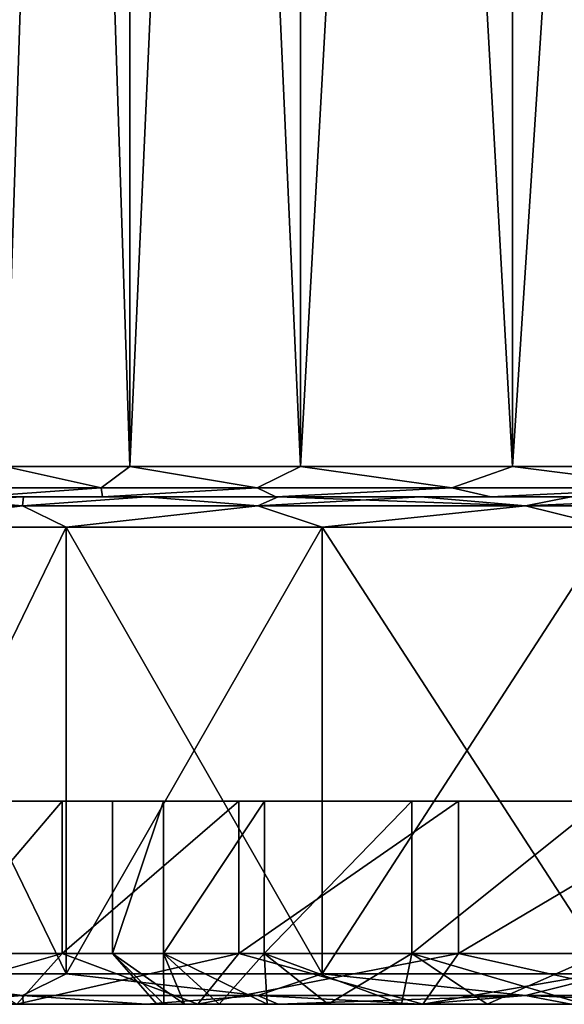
# Model space of a CAD drawing. Header units: millimetres. Extents: x -198 to 325, y 0 to 239.
# Tile 234 of 256: x 280.65 to 286.02, y 0 to 9.7. Entities that reach past the tile are written whole.
import ezdxf

# ---------------------------------------------------------------- set-up
doc = ezdxf.new("R2010")
doc.units = ezdxf.units.MM
doc.header["$LTSCALE"] = 65.185185
for name, color, linetype in [('2036', 7, 'CONTINUOUS'), ('2037', 7, 'CONTINUOUS'), ('2040', 7, 'CONTINUOUS'), ('2041', 7, 'CONTINUOUS'), ('2044', 7, 'CONTINUOUS'), ('2046', 7, 'CONTINUOUS'), ('2048', 7, 'CONTINUOUS'), ('2078', 7, 'CONTINUOUS'), ('2079', 7, 'CONTINUOUS'), ('2080', 7, 'CONTINUOUS'), ('2081', 7, 'CONTINUOUS'), ('2082', 7, 'CONTINUOUS'), ('2083', 7, 'CONTINUOUS'), ('2084', 7, 'CONTINUOUS'), ('2085', 7, 'CONTINUOUS'), ('2086', 7, 'CONTINUOUS'), ('2087', 7, 'CONTINUOUS')]:
    doc.layers.add(name, color=color, linetype=linetype)

msp = doc.modelspace()

# ---------------------------------------------------------------- linework, layer by layer
at = {"layer": '2036', "color": 7, "linetype": 'CONTINUOUS'}
for points in [[(278.607, 0, 12.3457), (277.745, 0, 10.7146), (282.4034, 0, 12.7832), (278.607, 0, 12.3457)], [(282.4034, 0, 12.7832), (277.745, 0, 10.7146), (280.6204, 0, 9.8733), (282.4034, 0, 12.7832)], [(279.591, 0, 13.9124), (278.607, 0, 12.3457), (282.4034, 0, 12.7832), (279.591, 0, 13.9124)], [(278.607, 0, -12.3458), (279.591, 0, -13.9125), (282.4034, 0, -12.7832), (278.607, 0, -12.3458)], [(280.6204, 0, -9.8733), (278.607, 0, -12.3458), (282.4034, 0, -12.7832), (280.6204, 0, -9.8733)], [(280.6862, 0, 15.3966), (279.591, 0, 13.9124), (284.6196, 0, 15.3784), (280.6862, 0, 15.3966)], [(284.6196, 0, 15.3784), (279.591, 0, 13.9124), (282.4034, 0, 12.7832), (284.6196, 0, 15.3784)], [(279.591, 0, -13.9125), (280.6862, 0, -15.3966), (284.6196, 0, -15.3784), (279.591, 0, -13.9125)], [(282.4034, 0, -12.7832), (279.591, 0, -13.9125), (284.6196, 0, -15.3784), (282.4034, 0, -12.7832)], [(281.8929, 0, 16.7992), (280.6862, 0, 15.3966), (287.2147, 0, 17.5952), (281.8929, 0, 16.7992)], [(287.2147, 0, 17.5952), (280.6862, 0, 15.3966), (284.6196, 0, 15.3784), (287.2147, 0, 17.5952)], [(280.6862, 0, -15.3966), (281.893, 0, -16.7993), (284.6196, 0, -15.3784), (280.6862, 0, -15.3966)], [(283.197, 0, 18.1036), (281.8929, 0, 16.7992), (287.2147, 0, 17.5952), (283.197, 0, 18.1036)], [(281.893, 0, -16.7993), (283.197, 0, -18.1036), (287.2146, 0, -17.5952), (281.893, 0, -16.7993)], [(284.6196, 0, -15.3784), (281.893, 0, -16.7993), (287.2146, 0, -17.5952), (284.6196, 0, -15.3784)], [(293.3024, 0, 1.0118), (291.9184, 0, 1.1494), (282, 0, 0), (293.3024, 0, 1.0118)], [(282, 0, 0), (291.9184, 0, 1.1494), (282.0689, 0, 1.5688), (282, 0, 0)], [(307.3024, 0, 1.0118), (293.3024, 0, 1.0118), (282, 0, 0), (307.3024, 0, 1.0118)], [(318, 0, 0), (307.3024, 0, 1.0118), (282, 0, 0), (318, 0, 0)], [(299.5254, 0, -0.0238), (318, 0, 0), (282, 0, 0), (299.5254, 0, -0.0238)], [(282.0689, 0, -1.5688), (299.5254, 0, -0.0238), (282, 0, 0), (282.0689, 0, -1.5688)], [(290.6672, 0, 1.7507), (289.6973, 0, 2.744), (282.0689, 0, 1.5688), (290.6672, 0, 1.7507)], [(282.0689, 0, 1.5688), (289.6973, 0, 2.744), (282.2735, 0, 3.1258), (282.0689, 0, 1.5688)], [(291.9184, 0, 1.1494), (290.6672, 0, 1.7507), (282.0689, 0, 1.5688), (291.9184, 0, 1.1494)], [(298.0881, 0, -0.4022), (299.5254, 0, -0.0238), (282.0689, 0, -1.5688), (298.0881, 0, -0.4022)], [(296.8369, 0, -1.2067), (298.0881, 0, -0.4022), (282.0689, 0, -1.5688), (296.8369, 0, -1.2067)], [(295.8971, 0, -2.3566), (296.8369, 0, -1.2067), (282.0689, 0, -1.5688), (295.8971, 0, -2.3566)], [(282.2735, 0, -3.1258), (295.8971, 0, -2.3566), (282.0689, 0, -1.5688), (282.2735, 0, -3.1258)], [(289.6973, 0, 2.744), (289.1245, 0, 4.0114), (282.2735, 0, 3.1258), (289.6973, 0, 2.744)], [(282.2735, 0, 3.1258), (289.1245, 0, 4.0114), (282.6138, 0, 4.6588), (282.2735, 0, 3.1258)], [(295.3767, 0, -3.6612), (295.8971, 0, -2.3566), (282.2735, 0, -3.1258), (295.3767, 0, -3.6612)], [(282.6138, 0, -4.6588), (295.3767, 0, -3.6612), (282.2735, 0, -3.1258), (282.6138, 0, -4.6588)], [(289.1245, 0, 4.0114), (289.0196, 0, 5.3956), (282.6138, 0, 4.6588), (289.1245, 0, 4.0114)], [(282.6138, 0, 4.6588), (289.0196, 0, 5.3956), (283.0856, 0, 6.1566), (282.6138, 0, 4.6588)], [(295.2607, 0, -5.0629), (295.3767, 0, -3.6612), (282.6138, 0, -4.6588), (295.2607, 0, -5.0629)], [(283.0856, 0, -6.1566), (295.2607, 0, -5.0629), (282.6138, 0, -4.6588), (283.0856, 0, -6.1566)], [(289.0196, 0, 5.3956), (289.3949, 0, 6.7322), (283.0856, 0, 6.1566), (289.0196, 0, 5.3956)], [(283.0856, 0, 6.1566), (289.3949, 0, 6.7322), (283.6869, 0, 7.6072), (283.0856, 0, 6.1566)], [(295.5599, 0, -6.4371), (295.2607, 0, -5.0629), (283.0856, 0, -6.1566), (295.5599, 0, -6.4371)], [(283.6869, 0, -7.6072), (295.5599, 0, -6.4371), (283.0856, 0, -6.1566), (283.6869, 0, -7.6072)], [(284.5994, 0, 19.3106), (283.197, 0, 18.1036), (290.1247, 0, 19.3788), (284.5994, 0, 19.3106)], [(290.1247, 0, 19.3788), (283.197, 0, 18.1036), (287.2147, 0, 17.5952), (290.1247, 0, 19.3788)], [(283.197, 0, -18.1036), (284.5994, 0, -19.3106), (287.2146, 0, -17.5952), (283.197, 0, -18.1036)], [(291.3524, 0, 8.6449), (292.6976, 0, 8.9882), (283.6869, 0, 7.6072), (291.3524, 0, 8.6449)], [(283.6869, 0, 7.6072), (292.6976, 0, 8.9882), (284.4117, 0, 9.0003), (283.6869, 0, 7.6072)], [(290.206, 0, 7.862), (291.3524, 0, 8.6449), (283.6869, 0, 7.6072), (290.206, 0, 7.862)], [(289.3949, 0, 6.7322), (290.206, 0, 7.862), (283.6869, 0, 7.6072), (289.3949, 0, 6.7322)], [(296.2472, 0, -7.6619), (295.5599, 0, -6.4371), (283.6869, 0, -7.6072), (296.2472, 0, -7.6619)], [(284.4117, 0, -9.0003), (296.2472, 0, -7.6619), (283.6869, 0, -7.6072), (284.4117, 0, -9.0003)], [(315.5883, 0, 9.0003), (284.4117, 0, 9.0003), (306.6976, 0, 8.9882), (315.5883, 0, 9.0003)], [(292.6976, 0, 8.9882), (306.6976, 0, 8.9882), (284.4117, 0, 9.0003), (292.6976, 0, 8.9882)], [(296.3782, 0, -9.038), (296.2472, 0, -7.6619), (284.4117, 0, -9.0003), (296.3782, 0, -9.038)], [(285.2558, 0, -10.3245), (296.3782, 0, -9.038), (284.4117, 0, -9.0003), (285.2558, 0, -10.3245)], [(315.5883, 0, 9.0003), (314.7442, 0, 10.3245), (284.4117, 0, 9.0003), (315.5883, 0, 9.0003)], [(284.4117, 0, 9.0003), (314.7442, 0, 10.3245), (285.2558, 0, 10.3245), (284.4117, 0, 9.0003)], [(286.0833, 0, 20.4061), (284.5994, 0, 19.3106), (290.1247, 0, 19.3788), (286.0833, 0, 20.4061)], [(284.5994, 0, -19.3106), (286.0833, 0, -20.4061), (290.1247, 0, -19.3788), (284.5994, 0, -19.3106)], [(287.2146, 0, -17.5952), (284.5994, 0, -19.3106), (290.1247, 0, -19.3788), (287.2146, 0, -17.5952)], [(296.9969, 0, -10.2756), (296.3782, 0, -9.038), (285.2558, 0, -10.3245), (296.9969, 0, -10.2756)], [(298.0187, 0, -11.2046), (296.9969, 0, -10.2756), (285.2558, 0, -10.3245), (298.0187, 0, -11.2046)], [(286.2115, 0, -11.5705), (298.0187, 0, -11.2046), (285.2558, 0, -10.3245), (286.2115, 0, -11.5705)], [(314.7442, 0, 10.3245), (313.7885, 0, 11.5705), (285.2558, 0, 10.3245), (314.7442, 0, 10.3245)], [(285.2558, 0, 10.3245), (313.7885, 0, 11.5705), (286.2115, 0, 11.5705), (285.2558, 0, 10.3245)]]:
    msp.add_3dface(points, dxfattribs=at)
at = {"layer": '2037', "color": 7, "linetype": 'CONTINUOUS'}
for points in [[(280.2168, 5, -6.4236), (281.4657, 5, -9.4402), (276.3964, 5, -7.2772), (280.2168, 5, -6.4236)], [(276.3964, 5, -7.2772), (281.4657, 5, -9.4402), (277.0059, 5, -9.0191), (276.3964, 5, -7.2772)], [(281.4657, 5, 9.4401), (280.2168, 5, 6.4235), (277.0058, 5, 9.019), (281.4657, 5, 9.4401)], [(277.745, 5, 10.7146), (281.4657, 5, 9.4401), (277.0058, 5, 9.019), (277.745, 5, 10.7146)], [(277.0059, 5, -9.0191), (281.4657, 5, -9.4402), (277.7451, 5, -10.7147), (277.0059, 5, -9.0191)], [(283.1711, 5, 12.2239), (281.4657, 5, 9.4401), (277.745, 5, 10.7146), (283.1711, 5, 12.2239)], [(278.607, 5, 12.3457), (283.1711, 5, 12.2239), (277.745, 5, 10.7146), (278.607, 5, 12.3457)], [(281.4657, 5, -9.4402), (283.1712, 5, -12.2239), (277.7451, 5, -10.7147), (281.4657, 5, -9.4402)], [(277.7451, 5, -10.7147), (283.1712, 5, -12.2239), (278.607, 5, -12.3458), (277.7451, 5, -10.7147)], [(283.1712, 5, -12.2239), (285.2911, 5, -14.7065), (278.607, 5, -12.3458), (283.1712, 5, -12.2239)], [(278.607, 5, -12.3458), (285.2911, 5, -14.7065), (279.591, 5, -13.9125), (278.607, 5, -12.3458)], [(279.591, 5, 13.9124), (283.1711, 5, 12.2239), (278.607, 5, 12.3457), (279.591, 5, 13.9124)], [(279.591, 5, -13.9125), (285.2911, 5, -14.7065), (280.6862, 5, -15.3966), (279.591, 5, -13.9125)], [(285.291, 5, 14.7064), (283.1711, 5, 12.2239), (279.591, 5, 13.9124), (285.291, 5, 14.7064)], [(280.6862, 5, 15.3966), (285.291, 5, 14.7064), (279.591, 5, 13.9124), (280.6862, 5, 15.3966)], [(285.2911, 5, -14.7065), (287.7732, 5, -16.8266), (280.6862, 5, -15.3966), (285.2911, 5, -14.7065)], [(280.6862, 5, -15.3966), (287.7732, 5, -16.8266), (281.893, 5, -16.7993), (280.6862, 5, -15.3966)], [(281.8929, 5, 16.7992), (285.291, 5, 14.7064), (280.6862, 5, 15.3966), (281.8929, 5, 16.7992)], [(287.7731, 5, 16.8266), (285.291, 5, 14.7064), (281.8929, 5, 16.7992), (287.7731, 5, 16.8266)], [(283.197, 5, 18.1036), (287.7731, 5, 16.8266), (281.8929, 5, 16.7992), (283.197, 5, 18.1036)], [(281.893, 5, -16.7993), (287.7732, 5, -16.8266), (283.197, 5, -18.1036), (281.893, 5, -16.7993)], [(287.7732, 5, -16.8266), (290.5564, 5, -18.5323), (283.197, 5, -18.1036), (287.7732, 5, -16.8266)], [(283.197, 5, -18.1036), (290.5564, 5, -18.5323), (284.5994, 5, -19.3106), (283.197, 5, -18.1036)], [(290.5563, 5, 18.5322), (287.7731, 5, 16.8266), (283.197, 5, 18.1036), (290.5563, 5, 18.5322)], [(284.5994, 5, 19.3106), (290.5563, 5, 18.5322), (283.197, 5, 18.1036), (284.5994, 5, 19.3106)], [(290.5564, 5, -18.5323), (293.5721, 5, -19.7815), (284.5994, 5, -19.3106), (290.5564, 5, -18.5323)], [(284.5994, 5, -19.3106), (293.5721, 5, -19.7815), (286.0833, 5, -20.4061), (284.5994, 5, -19.3106)], [(293.572, 5, 19.7815), (290.5563, 5, 18.5322), (284.5994, 5, 19.3106), (293.572, 5, 19.7815)], [(286.0833, 5, 20.4061), (293.572, 5, 19.7815), (284.5994, 5, 19.3106), (286.0833, 5, 20.4061)]]:
    msp.add_3dface(points, dxfattribs=at)
at = {"layer": '2040', "color": 7, "linetype": 'CONTINUOUS'}
for points in [[(279.7908, 2, -6.5683), (281.0671, 2, -9.6486), (279.7908, 2, 6.5683), (279.7908, 2, -6.5683)], [(279.7908, 2, 6.5683), (281.0671, 2, -9.6486), (281.0671, 2, 9.6486), (279.7908, 2, 6.5683)], [(281.5633, 2, 1.5286), (282.0667, 2, 4.5432), (281.0671, 2, 9.6486), (281.5633, 2, 1.5286)], [(281.0671, 2, 9.6486), (282.0667, 2, 4.5432), (282.8093, 2, 12.4909), (281.0671, 2, 9.6486)], [(281.5633, 2, -1.5286), (281.5633, 2, 1.5286), (281.0671, 2, 9.6486), (281.5633, 2, -1.5286)], [(282.8093, 2, -12.4909), (281.5633, 2, -1.5286), (281.0671, 2, -9.6486), (282.8093, 2, -12.4909)], [(281.0671, 2, -9.6486), (281.5633, 2, -1.5286), (281.0671, 2, 9.6486), (281.0671, 2, -9.6486)], [(282.0667, 2, -4.5432), (281.5633, 2, -1.5286), (282.8093, 2, -12.4909), (282.0667, 2, -4.5432)], [(282.0667, 2, 4.5432), (283.0592, 2, 7.4329), (282.8093, 2, 12.4909), (282.0667, 2, 4.5432)], [(283.0592, 2, -7.4329), (282.0667, 2, -4.5432), (282.8093, 2, -12.4909), (283.0592, 2, -7.4329)], [(283.0592, 2, 7.4329), (284.5134, 2, 10.1193), (282.8093, 2, 12.4909), (283.0592, 2, 7.4329)], [(282.8093, 2, 12.4909), (284.5134, 2, 10.1193), (284.9743, 2, 15.0257), (282.8093, 2, 12.4909)], [(284.9743, 2, -15.0257), (283.0592, 2, -7.4329), (282.8093, 2, -12.4909), (284.9743, 2, -15.0257)], [(284.5134, 2, -10.1193), (283.0592, 2, -7.4329), (284.9743, 2, -15.0257), (284.5134, 2, -10.1193)], [(284.5134, 2, 10.1193), (286.3897, 2, 12.5296), (284.9743, 2, 15.0257), (284.5134, 2, 10.1193)], [(286.3897, 2, -12.5296), (284.5134, 2, -10.1193), (284.9743, 2, -15.0257), (286.3897, 2, -12.5296)], [(284.9743, 2, 15.0257), (286.3897, 2, 12.5296), (287.5091, 2, 17.1907), (284.9743, 2, 15.0257)], [(287.5091, 2, -17.1907), (286.3897, 2, -12.5296), (284.9743, 2, -15.0257), (287.5091, 2, -17.1907)]]:
    msp.add_3dface(points, dxfattribs=at)
at = {"layer": '2041', "color": 7, "linetype": 'CONTINUOUS'}
for points in [[(282.0667, 2, 4.5432), (281.5633, 2, 1.5286), (281.5632, 0.5, 1.5278), (282.0667, 2, 4.5432)], [(282.0661, 0.5, 4.5417), (282.0667, 2, 4.5432), (281.5632, 0.5, 1.5278), (282.0661, 0.5, 4.5417)], [(281.5633, 2, 1.5286), (281.5633, 2, -1.5286), (281.5632, 0.5, 1.5278), (281.5633, 2, 1.5286)], [(281.5633, 2, -1.5286), (282.0667, 2, -4.5432), (281.5632, 0.5, -1.5278), (281.5633, 2, -1.5286)], [(281.5632, 0.5, 1.5278), (281.5633, 2, -1.5286), (281.5632, 0.5, -1.5278), (281.5632, 0.5, 1.5278)], [(281.5632, 0.5, -1.5278), (282.0667, 2, -4.5432), (282.0661, 0.5, -4.5417), (281.5632, 0.5, -1.5278)], [(283.0592, 2, 7.4329), (282.0667, 2, 4.5432), (282.0661, 0.5, 4.5417), (283.0592, 2, 7.4329)], [(283.0583, 0.5, 7.4316), (283.0592, 2, 7.4329), (282.0661, 0.5, 4.5417), (283.0583, 0.5, 7.4316)], [(282.0667, 2, -4.5432), (283.0592, 2, -7.4329), (282.0661, 0.5, -4.5417), (282.0667, 2, -4.5432)], [(282.0661, 0.5, -4.5417), (283.0592, 2, -7.4329), (283.0583, 0.5, -7.4316), (282.0661, 0.5, -4.5417)], [(284.5134, 2, 10.1193), (283.0592, 2, 7.4329), (283.0583, 0.5, 7.4316), (284.5134, 2, 10.1193)], [(284.5126, 0.5, 10.1189), (284.5134, 2, 10.1193), (283.0583, 0.5, 7.4316), (284.5126, 0.5, 10.1189)], [(283.0592, 2, -7.4329), (284.5134, 2, -10.1193), (283.0583, 0.5, -7.4316), (283.0592, 2, -7.4329)], [(283.0583, 0.5, -7.4316), (284.5134, 2, -10.1193), (284.5126, 0.5, -10.1189), (283.0583, 0.5, -7.4316)], [(286.3897, 2, 12.5296), (284.5134, 2, 10.1193), (284.5126, 0.5, 10.1189), (286.3897, 2, 12.5296)], [(286.3894, 0.5, 12.5301), (286.3897, 2, 12.5296), (284.5126, 0.5, 10.1189), (286.3894, 0.5, 12.5301)], [(284.5134, 2, -10.1193), (286.3897, 2, -12.5296), (284.5126, 0.5, -10.1189), (284.5134, 2, -10.1193)], [(284.5126, 0.5, -10.1189), (286.3897, 2, -12.5296), (286.3894, 0.5, -12.5301), (284.5126, 0.5, -10.1189)]]:
    msp.add_3dface(points, dxfattribs=at)
at = {"layer": '2044', "color": 7, "linetype": 'CONTINUOUS'}
for points in [[(281.0671, 2, -9.6486), (279.7908, 2, -6.5683), (279.7901, 0.5, -6.5667), (281.0671, 2, -9.6486)], [(281.0662, 0.5, -9.6474), (281.0671, 2, -9.6486), (279.7901, 0.5, -6.5667), (281.0662, 0.5, -9.6474)], [(279.7908, 2, 6.5683), (281.0671, 2, 9.6486), (279.7901, 0.5, 6.5667), (279.7908, 2, 6.5683)], [(279.7901, 0.5, 6.5667), (281.0671, 2, 9.6486), (281.0662, 0.5, 9.6474), (279.7901, 0.5, 6.5667)], [(282.8093, 2, -12.4909), (281.0671, 2, -9.6486), (281.0662, 0.5, -9.6474), (282.8093, 2, -12.4909)], [(282.8085, 0.5, -12.4905), (282.8093, 2, -12.4909), (281.0662, 0.5, -9.6474), (282.8085, 0.5, -12.4905)], [(281.0671, 2, 9.6486), (282.8093, 2, 12.4909), (281.0662, 0.5, 9.6474), (281.0671, 2, 9.6486)], [(281.0662, 0.5, 9.6474), (282.8093, 2, 12.4909), (282.8085, 0.5, 12.4905), (281.0662, 0.5, 9.6474)], [(284.9743, 2, -15.0257), (282.8093, 2, -12.4909), (282.8085, 0.5, -12.4905), (284.9743, 2, -15.0257)], [(284.9741, 0.5, -15.0261), (284.9743, 2, -15.0257), (282.8085, 0.5, -12.4905), (284.9741, 0.5, -15.0261)], [(282.8093, 2, 12.4909), (284.9743, 2, 15.0257), (282.8085, 0.5, 12.4905), (282.8093, 2, 12.4909)], [(282.8085, 0.5, 12.4905), (284.9743, 2, 15.0257), (284.9741, 0.5, 15.0261), (282.8085, 0.5, 12.4905)], [(287.5091, 2, -17.1907), (284.9743, 2, -15.0257), (284.9741, 0.5, -15.0261), (287.5091, 2, -17.1907)], [(287.5097, 0.5, -17.1917), (287.5091, 2, -17.1907), (284.9741, 0.5, -15.0261), (287.5097, 0.5, -17.1917)], [(284.9743, 2, 15.0257), (287.5091, 2, 17.1907), (284.9741, 0.5, 15.0261), (284.9743, 2, 15.0257)], [(284.9741, 0.5, 15.0261), (287.5091, 2, 17.1907), (287.5097, 0.5, 17.1917), (284.9741, 0.5, 15.0261)]]:
    msp.add_3dface(points, dxfattribs=at)
at = {"layer": '2046', "color": 7, "linetype": 'CONTINUOUS'}
for points in [[(280.6204, 0, 9.8733), (279.3146, 0, 6.7203), (281.0662, 0.5, 9.6474), (280.6204, 0, 9.8733)], [(279.3146, 0, 6.7203), (279.7901, 0.5, 6.5667), (281.0662, 0.5, 9.6474), (279.3146, 0, 6.7203)], [(280.6204, 0, -9.8733), (281.0662, 0.5, -9.6474), (279.7901, 0.5, -6.5667), (280.6204, 0, -9.8733)], [(282.4034, 0, 12.7832), (280.6204, 0, 9.8733), (282.8085, 0.5, 12.4905), (282.4034, 0, 12.7832)], [(280.6204, 0, 9.8733), (281.0662, 0.5, 9.6474), (282.8085, 0.5, 12.4905), (280.6204, 0, 9.8733)], [(280.6204, 0, -9.8733), (282.4034, 0, -12.7832), (281.0662, 0.5, -9.6474), (280.6204, 0, -9.8733)], [(282.4034, 0, -12.7832), (282.8085, 0.5, -12.4905), (281.0662, 0.5, -9.6474), (282.4034, 0, -12.7832)], [(284.6196, 0, 15.3784), (282.4034, 0, 12.7832), (284.9741, 0.5, 15.0261), (284.6196, 0, 15.3784)], [(282.4034, 0, 12.7832), (282.8085, 0.5, 12.4905), (284.9741, 0.5, 15.0261), (282.4034, 0, 12.7832)], [(282.4034, 0, -12.7832), (284.6196, 0, -15.3784), (282.8085, 0.5, -12.4905), (282.4034, 0, -12.7832)], [(284.6196, 0, -15.3784), (284.9741, 0.5, -15.0261), (282.8085, 0.5, -12.4905), (284.6196, 0, -15.3784)], [(287.2147, 0, 17.5952), (284.6196, 0, 15.3784), (287.5097, 0.5, 17.1917), (287.2147, 0, 17.5952)], [(284.6196, 0, 15.3784), (284.9741, 0.5, 15.0261), (287.5097, 0.5, 17.1917), (284.6196, 0, 15.3784)], [(284.6196, 0, -15.3784), (287.2146, 0, -17.5952), (284.9741, 0.5, -15.0261), (284.6196, 0, -15.3784)], [(287.2146, 0, -17.5952), (287.5097, 0.5, -17.1917), (284.9741, 0.5, -15.0261), (287.2146, 0, -17.5952)]]:
    msp.add_3dface(points, dxfattribs=at)
at = {"layer": '2048', "color": 7, "linetype": 'CONTINUOUS'}
for points in [[(282.0689, 0, -1.5688), (282, 0, 0), (281.5632, 0.5, -1.5278), (282.0689, 0, -1.5688)], [(282.0689, 0, -1.5688), (281.5632, 0.5, -1.5278), (282.0661, 0.5, -4.5417), (282.0689, 0, -1.5688)], [(282, 0, 0), (282.0689, 0, 1.5688), (281.5632, 0.5, 1.5278), (282, 0, 0)], [(282, 0, 0), (281.5632, 0.5, 1.5278), (281.5632, 0.5, -1.5278), (282, 0, 0)], [(282.0689, 0, 1.5688), (282.2735, 0, 3.1258), (281.5632, 0.5, 1.5278), (282.0689, 0, 1.5688)], [(282.2735, 0, 3.1258), (282.0661, 0.5, 4.5417), (281.5632, 0.5, 1.5278), (282.2735, 0, 3.1258)], [(282.6138, 0, -4.6588), (282.2735, 0, -3.1258), (282.0661, 0.5, -4.5417), (282.6138, 0, -4.6588)], [(282.6138, 0, -4.6588), (282.0661, 0.5, -4.5417), (283.0583, 0.5, -7.4316), (282.6138, 0, -4.6588)], [(282.2735, 0, -3.1258), (282.0689, 0, -1.5688), (282.0661, 0.5, -4.5417), (282.2735, 0, -3.1258)], [(282.2735, 0, 3.1258), (282.6138, 0, 4.6588), (282.0661, 0.5, 4.5417), (282.2735, 0, 3.1258)], [(282.6138, 0, 4.6588), (283.0856, 0, 6.1566), (282.0661, 0.5, 4.5417), (282.6138, 0, 4.6588)], [(283.0856, 0, 6.1566), (283.0583, 0.5, 7.4316), (282.0661, 0.5, 4.5417), (283.0856, 0, 6.1566)], [(283.0856, 0, -6.1566), (282.6138, 0, -4.6588), (283.0583, 0.5, -7.4316), (283.0856, 0, -6.1566)], [(283.6869, 0, -7.6072), (283.0856, 0, -6.1566), (283.0583, 0.5, -7.4316), (283.6869, 0, -7.6072)], [(283.6869, 0, -7.6072), (283.0583, 0.5, -7.4316), (284.5126, 0.5, -10.1189), (283.6869, 0, -7.6072)], [(283.0856, 0, 6.1566), (283.6869, 0, 7.6072), (283.0583, 0.5, 7.4316), (283.0856, 0, 6.1566)], [(283.6869, 0, 7.6072), (284.4117, 0, 9.0003), (283.0583, 0.5, 7.4316), (283.6869, 0, 7.6072)], [(284.4117, 0, 9.0003), (284.5126, 0.5, 10.1189), (283.0583, 0.5, 7.4316), (284.4117, 0, 9.0003)], [(284.4117, 0, -9.0003), (283.6869, 0, -7.6072), (284.5126, 0.5, -10.1189), (284.4117, 0, -9.0003)], [(285.2558, 0, -10.3245), (284.4117, 0, -9.0003), (284.5126, 0.5, -10.1189), (285.2558, 0, -10.3245)], [(284.4117, 0, 9.0003), (285.2558, 0, 10.3245), (284.5126, 0.5, 10.1189), (284.4117, 0, 9.0003)], [(285.2558, 0, -10.3245), (284.5126, 0.5, -10.1189), (286.3894, 0.5, -12.5301), (285.2558, 0, -10.3245)], [(285.2558, 0, 10.3245), (286.2115, 0, 11.5705), (284.5126, 0.5, 10.1189), (285.2558, 0, 10.3245)], [(286.2115, 0, 11.5705), (286.3894, 0.5, 12.5301), (284.5126, 0.5, 10.1189), (286.2115, 0, 11.5705)], [(286.2115, 0, -11.5705), (285.2558, 0, -10.3245), (286.3894, 0.5, -12.5301), (286.2115, 0, -11.5705)]]:
    msp.add_3dface(points, dxfattribs=at)
at = {"layer": '2078', "color": 7, "linetype": 'CONTINUOUS'}
for points in [[(280.5033, 42.7, -6.3348), (281.7344, 42.7, -9.3068), (280.5033, 5.3, -6.3348), (280.5033, 42.7, -6.3348)], [(280.5033, 5.3, -6.3348), (281.7344, 42.7, -9.3068), (281.7344, 5.3, -9.3068), (280.5033, 5.3, -6.3348)], [(281.7344, 42.7, -9.3068), (283.4151, 42.7, -12.0496), (281.7344, 5.3, -9.3068), (281.7344, 42.7, -9.3068)], [(281.7344, 5.3, -9.3068), (283.4151, 42.7, -12.0496), (283.4151, 5.3, -12.0496), (281.7344, 5.3, -9.3068)], [(283.4151, 42.7, -12.0496), (285.5043, 42.7, -14.4957), (283.4151, 5.3, -12.0496), (283.4151, 42.7, -12.0496)], [(283.4151, 5.3, -12.0496), (285.5043, 42.7, -14.4957), (285.5043, 5.3, -14.4957), (283.4151, 5.3, -12.0496)], [(285.5043, 42.7, -14.4957), (287.9504, 42.7, -16.5848), (285.5043, 5.3, -14.4957), (285.5043, 42.7, -14.4957)], [(285.5043, 5.3, -14.4957), (287.9504, 42.7, -16.5848), (287.9504, 5.3, -16.5848), (285.5043, 5.3, -14.4957)]]:
    msp.add_3dface(points, dxfattribs=at)
at = {"layer": '2079', "color": 7, "linetype": 'CONTINUOUS'}
for points in [[(281.7344, 42.7, 9.3068), (280.5033, 42.7, 6.3348), (281.7344, 5.3, 9.3068), (281.7344, 42.7, 9.3068)], [(281.7344, 5.3, 9.3068), (280.5033, 42.7, 6.3348), (280.5033, 5.3, 6.3348), (281.7344, 5.3, 9.3068)], [(283.4151, 42.7, 12.0496), (281.7344, 42.7, 9.3068), (283.4151, 5.3, 12.0496), (283.4151, 42.7, 12.0496)], [(283.4151, 5.3, 12.0496), (281.7344, 42.7, 9.3068), (281.7344, 5.3, 9.3068), (283.4151, 5.3, 12.0496)], [(285.5043, 42.7, 14.4957), (283.4151, 42.7, 12.0496), (285.5043, 5.3, 14.4957), (285.5043, 42.7, 14.4957)], [(285.5043, 5.3, 14.4957), (283.4151, 42.7, 12.0496), (283.4151, 5.3, 12.0496), (285.5043, 5.3, 14.4957)], [(287.9504, 42.7, 16.5848), (285.5043, 42.7, 14.4957), (287.9504, 5.3, 16.5848), (287.9504, 42.7, 16.5848)], [(287.9504, 5.3, 16.5848), (285.5043, 42.7, 14.4957), (285.5043, 5.3, 14.4957), (287.9504, 5.3, 16.5848)]]:
    msp.add_3dface(points, dxfattribs=at)
at = {"layer": '2080', "color": 7, "linetype": 'CONTINUOUS'}
for points in [[(278.9686, 4.7, -13.516), (281.1062, 4.7, -16.3715), (278.9686, 0.3, -13.516), (278.9686, 4.7, -13.516)], [(278.9686, 0.3, -13.516), (281.1062, 4.7, -16.3715), (281.1062, 0.3, -16.3715), (278.9686, 0.3, -13.516)], [(281.1062, 4.7, -16.3715), (283.6285, 4.7, -18.8937), (281.1062, 0.3, -16.3715), (281.1062, 4.7, -16.3715)], [(281.1062, 0.3, -16.3715), (283.6285, 4.7, -18.8937), (283.6285, 0.3, -18.8937), (281.1062, 0.3, -16.3715)], [(283.6285, 4.7, -18.8937), (286.484, 4.7, -21.0313), (283.6285, 0.3, -18.8937), (283.6285, 4.7, -18.8937)], [(283.6285, 0.3, -18.8937), (286.484, 4.7, -21.0313), (286.484, 0.3, -21.0313), (283.6285, 0.3, -18.8937)]]:
    msp.add_3dface(points, dxfattribs=at)
at = {"layer": '2081', "color": 7, "linetype": 'CONTINUOUS'}
for points in [[(281.1062, 4.7, 16.3715), (278.9686, 4.7, 13.516), (281.1062, 0.3, 16.3715), (281.1062, 4.7, 16.3715)], [(281.1062, 0.3, 16.3715), (278.9686, 4.7, 13.516), (278.9686, 0.3, 13.516), (281.1062, 0.3, 16.3715)], [(283.6285, 4.7, 18.8937), (281.1062, 4.7, 16.3715), (283.6285, 0.3, 18.8937), (283.6285, 4.7, 18.8937)], [(283.6285, 0.3, 18.8937), (281.1062, 4.7, 16.3715), (281.1062, 0.3, 16.3715), (283.6285, 0.3, 18.8937)], [(286.484, 4.7, 21.0313), (283.6285, 4.7, 18.8937), (286.484, 0.3, 21.0313), (286.484, 4.7, 21.0313)], [(286.484, 0.3, 21.0313), (283.6285, 4.7, 18.8937), (283.6285, 0.3, 18.8937), (286.484, 0.3, 21.0313)]]:
    msp.add_3dface(points, dxfattribs=at)
at = {"layer": '2082', "color": 7, "linetype": 'CONTINUOUS'}
for points in [[(280.6754, 4.9121, 15.7217), (279.591, 5, 13.9124), (278.7146, 4.9121, 12.9439), (280.6754, 4.9121, 15.7217)], [(280.6862, 5, 15.3966), (279.591, 5, 13.9124), (280.6754, 4.9121, 15.7217), (280.6862, 5, 15.3966)], [(281.8929, 5, 16.7992), (280.6862, 5, 15.3966), (280.6754, 4.9121, 15.7217), (281.8929, 5, 16.7992)], [(282.9961, 4.9121, 18.2067), (281.8929, 5, 16.7992), (280.6754, 4.9121, 15.7217), (282.9961, 4.9121, 18.2067)], [(283.197, 5, 18.1036), (281.8929, 5, 16.7992), (282.9961, 4.9121, 18.2067), (283.197, 5, 18.1036)], [(285.6337, 4.9121, 20.3525), (283.197, 5, 18.1036), (282.9961, 4.9121, 18.2067), (285.6337, 4.9121, 20.3525)], [(284.5994, 5, 19.3106), (283.197, 5, 18.1036), (285.6337, 4.9121, 20.3525), (284.5994, 5, 19.3106)], [(286.0833, 5, 20.4061), (284.5994, 5, 19.3106), (285.6337, 4.9121, 20.3525), (286.0833, 5, 20.4061)], [(288.5388, 4.9121, 22.1191), (286.0833, 5, 20.4061), (285.6337, 4.9121, 20.3525), (288.5388, 4.9121, 22.1191)], [(278.9686, 4.7, 13.516), (280.6754, 4.9121, 15.7217), (278.7146, 4.9121, 12.9439), (278.9686, 4.7, 13.516)], [(278.9686, 4.7, 13.516), (281.1062, 4.7, 16.3715), (280.6754, 4.9121, 15.7217), (278.9686, 4.7, 13.516)], [(281.1062, 4.7, 16.3715), (282.9961, 4.9121, 18.2067), (280.6754, 4.9121, 15.7217), (281.1062, 4.7, 16.3715)], [(281.1062, 4.7, 16.3715), (283.6285, 4.7, 18.8937), (282.9961, 4.9121, 18.2067), (281.1062, 4.7, 16.3715)], [(283.6285, 4.7, 18.8937), (285.6337, 4.9121, 20.3525), (282.9961, 4.9121, 18.2067), (283.6285, 4.7, 18.8937)], [(283.6285, 4.7, 18.8937), (286.484, 4.7, 21.0313), (285.6337, 4.9121, 20.3525), (283.6285, 4.7, 18.8937)], [(286.484, 4.7, 21.0313), (288.5388, 4.9121, 22.1191), (285.6337, 4.9121, 20.3525), (286.484, 4.7, 21.0313)]]:
    msp.add_3dface(points, dxfattribs=at)
at = {"layer": '2083', "color": 7, "linetype": 'CONTINUOUS'}
for points in [[(279.591, 5, -13.9125), (280.6862, 5, -15.3966), (278.7146, 4.9121, -12.9439), (279.591, 5, -13.9125)], [(278.7146, 4.9121, -12.9439), (280.6862, 5, -15.3966), (280.6754, 4.9121, -15.7217), (278.7146, 4.9121, -12.9439)], [(280.6862, 5, -15.3966), (281.893, 5, -16.7993), (280.6754, 4.9121, -15.7217), (280.6862, 5, -15.3966)], [(280.6754, 4.9121, -15.7217), (281.893, 5, -16.7993), (282.9961, 4.9121, -18.2067), (280.6754, 4.9121, -15.7217)], [(281.893, 5, -16.7993), (283.197, 5, -18.1036), (282.9961, 4.9121, -18.2067), (281.893, 5, -16.7993)], [(283.197, 5, -18.1036), (284.5994, 5, -19.3106), (282.9961, 4.9121, -18.2067), (283.197, 5, -18.1036)], [(282.9961, 4.9121, -18.2067), (284.5994, 5, -19.3106), (285.6337, 4.9121, -20.3525), (282.9961, 4.9121, -18.2067)], [(284.5994, 5, -19.3106), (286.0833, 5, -20.4061), (285.6337, 4.9121, -20.3525), (284.5994, 5, -19.3106)], [(286.0833, 5, -20.4061), (287.6499, 5, -21.3904), (285.6337, 4.9121, -20.3525), (286.0833, 5, -20.4061)], [(285.6337, 4.9121, -20.3525), (287.6499, 5, -21.3904), (288.5388, 4.9121, -22.1191), (285.6337, 4.9121, -20.3525)], [(278.9686, 4.7, -13.516), (278.7146, 4.9121, -12.9439), (280.6754, 4.9121, -15.7217), (278.9686, 4.7, -13.516)], [(281.1062, 4.7, -16.3715), (278.9686, 4.7, -13.516), (280.6754, 4.9121, -15.7217), (281.1062, 4.7, -16.3715)], [(281.1062, 4.7, -16.3715), (280.6754, 4.9121, -15.7217), (282.9961, 4.9121, -18.2067), (281.1062, 4.7, -16.3715)], [(283.6285, 4.7, -18.8937), (281.1062, 4.7, -16.3715), (282.9961, 4.9121, -18.2067), (283.6285, 4.7, -18.8937)], [(283.6285, 4.7, -18.8937), (282.9961, 4.9121, -18.2067), (285.6337, 4.9121, -20.3525), (283.6285, 4.7, -18.8937)], [(286.484, 4.7, -21.0313), (283.6285, 4.7, -18.8937), (285.6337, 4.9121, -20.3525), (286.484, 4.7, -21.0313)], [(286.484, 4.7, -21.0313), (285.6337, 4.9121, -20.3525), (288.5388, 4.9121, -22.1191), (286.484, 4.7, -21.0313)]]:
    msp.add_3dface(points, dxfattribs=at)
at = {"layer": '2084', "color": 7, "linetype": 'CONTINUOUS'}
for points in [[(278.9686, 0.3, 13.516), (278.7146, 0.0879, 12.9439), (280.6754, 0.0879, 15.7217), (278.9686, 0.3, 13.516)], [(281.1062, 0.3, 16.3715), (278.9686, 0.3, 13.516), (280.6754, 0.0879, 15.7217), (281.1062, 0.3, 16.3715)], [(281.1062, 0.3, 16.3715), (280.6754, 0.0879, 15.7217), (282.9961, 0.0879, 18.2067), (281.1062, 0.3, 16.3715)], [(283.6285, 0.3, 18.8937), (281.1062, 0.3, 16.3715), (282.9961, 0.0879, 18.2067), (283.6285, 0.3, 18.8937)], [(283.6285, 0.3, 18.8937), (282.9961, 0.0879, 18.2067), (285.6337, 0.0879, 20.3525), (283.6285, 0.3, 18.8937)], [(286.484, 0.3, 21.0313), (283.6285, 0.3, 18.8937), (285.6337, 0.0879, 20.3525), (286.484, 0.3, 21.0313)], [(286.484, 0.3, 21.0313), (285.6337, 0.0879, 20.3525), (288.5388, 0.0879, 22.1191), (286.484, 0.3, 21.0313)], [(279.591, 0, 13.9124), (280.6862, 0, 15.3966), (278.7146, 0.0879, 12.9439), (279.591, 0, 13.9124)], [(278.7146, 0.0879, 12.9439), (280.6862, 0, 15.3966), (280.6754, 0.0879, 15.7217), (278.7146, 0.0879, 12.9439)], [(280.6862, 0, 15.3966), (281.8929, 0, 16.7992), (280.6754, 0.0879, 15.7217), (280.6862, 0, 15.3966)], [(280.6754, 0.0879, 15.7217), (281.8929, 0, 16.7992), (282.9961, 0.0879, 18.2067), (280.6754, 0.0879, 15.7217)], [(281.8929, 0, 16.7992), (283.197, 0, 18.1036), (282.9961, 0.0879, 18.2067), (281.8929, 0, 16.7992)], [(283.197, 0, 18.1036), (284.5994, 0, 19.3106), (282.9961, 0.0879, 18.2067), (283.197, 0, 18.1036)], [(282.9961, 0.0879, 18.2067), (284.5994, 0, 19.3106), (285.6337, 0.0879, 20.3525), (282.9961, 0.0879, 18.2067)], [(284.5994, 0, 19.3106), (286.0833, 0, 20.4061), (285.6337, 0.0879, 20.3525), (284.5994, 0, 19.3106)], [(286.0833, 0, 20.4061), (287.6498, 0, 21.3904), (285.6337, 0.0879, 20.3525), (286.0833, 0, 20.4061)], [(285.6337, 0.0879, 20.3525), (287.6498, 0, 21.3904), (288.5388, 0.0879, 22.1191), (285.6337, 0.0879, 20.3525)]]:
    msp.add_3dface(points, dxfattribs=at)
at = {"layer": '2085', "color": 7, "linetype": 'CONTINUOUS'}
for points in [[(278.9686, 0.3, -13.516), (280.6754, 0.0879, -15.7217), (278.7146, 0.0879, -12.9439), (278.9686, 0.3, -13.516)], [(278.9686, 0.3, -13.516), (281.1062, 0.3, -16.3715), (280.6754, 0.0879, -15.7217), (278.9686, 0.3, -13.516)], [(281.1062, 0.3, -16.3715), (282.9961, 0.0879, -18.2067), (280.6754, 0.0879, -15.7217), (281.1062, 0.3, -16.3715)], [(281.1062, 0.3, -16.3715), (283.6285, 0.3, -18.8937), (282.9961, 0.0879, -18.2067), (281.1062, 0.3, -16.3715)], [(283.6285, 0.3, -18.8937), (285.6337, 0.0879, -20.3525), (282.9961, 0.0879, -18.2067), (283.6285, 0.3, -18.8937)], [(283.6285, 0.3, -18.8937), (286.484, 0.3, -21.0313), (285.6337, 0.0879, -20.3525), (283.6285, 0.3, -18.8937)], [(286.484, 0.3, -21.0313), (288.5388, 0.0879, -22.1191), (285.6337, 0.0879, -20.3525), (286.484, 0.3, -21.0313)], [(280.6754, 0.0879, -15.7217), (279.591, 0, -13.9125), (278.7146, 0.0879, -12.9439), (280.6754, 0.0879, -15.7217)], [(280.6862, 0, -15.3966), (279.591, 0, -13.9125), (280.6754, 0.0879, -15.7217), (280.6862, 0, -15.3966)], [(281.893, 0, -16.7993), (280.6862, 0, -15.3966), (280.6754, 0.0879, -15.7217), (281.893, 0, -16.7993)], [(282.9961, 0.0879, -18.2067), (281.893, 0, -16.7993), (280.6754, 0.0879, -15.7217), (282.9961, 0.0879, -18.2067)], [(283.197, 0, -18.1036), (281.893, 0, -16.7993), (282.9961, 0.0879, -18.2067), (283.197, 0, -18.1036)], [(285.6337, 0.0879, -20.3525), (283.197, 0, -18.1036), (282.9961, 0.0879, -18.2067), (285.6337, 0.0879, -20.3525)], [(284.5994, 0, -19.3106), (283.197, 0, -18.1036), (285.6337, 0.0879, -20.3525), (284.5994, 0, -19.3106)], [(286.0833, 0, -20.4061), (284.5994, 0, -19.3106), (285.6337, 0.0879, -20.3525), (286.0833, 0, -20.4061)], [(288.5388, 0.0879, -22.1191), (286.0833, 0, -20.4061), (285.6337, 0.0879, -20.3525), (288.5388, 0.0879, -22.1191)]]:
    msp.add_3dface(points, dxfattribs=at)
at = {"layer": '2086', "color": 7, "linetype": 'CONTINUOUS'}
for points in [[(280.5033, 5.3, 6.3348), (280.3268, 5.0879, 6.0684), (281.451, 5.0879, 8.9327), (280.5033, 5.3, 6.3348)], [(281.7344, 5.3, 9.3068), (280.5033, 5.3, 6.3348), (281.451, 5.0879, 8.9327), (281.7344, 5.3, 9.3068)], [(281.7344, 5.3, 9.3068), (281.451, 5.0879, 8.9327), (282.9895, 5.0879, 11.5976), (281.7344, 5.3, 9.3068)], [(283.4151, 5.3, 12.0496), (281.7344, 5.3, 9.3068), (282.9895, 5.0879, 11.5976), (283.4151, 5.3, 12.0496)], [(283.4151, 5.3, 12.0496), (282.9895, 5.0879, 11.5976), (284.908, 5.0879, 14.0033), (283.4151, 5.3, 12.0496)], [(285.5043, 5.3, 14.4957), (283.4151, 5.3, 12.0496), (284.908, 5.0879, 14.0033), (285.5043, 5.3, 14.4957)], [(285.5043, 5.3, 14.4957), (284.908, 5.0879, 14.0033), (287.1637, 5.0879, 16.0962), (285.5043, 5.3, 14.4957)], [(287.9504, 5.3, 16.5848), (285.5043, 5.3, 14.4957), (287.1637, 5.0879, 16.0962), (287.9504, 5.3, 16.5848)], [(280.2168, 5, 6.4235), (281.4657, 5, 9.4401), (281.451, 5.0879, 8.9327), (280.2168, 5, 6.4235)], [(280.3268, 5.0879, 6.0684), (280.2168, 5, 6.4235), (281.451, 5.0879, 8.9327), (280.3268, 5.0879, 6.0684)], [(281.451, 5.0879, 8.9327), (281.4657, 5, 9.4401), (282.9895, 5.0879, 11.5976), (281.451, 5.0879, 8.9327)], [(281.4657, 5, 9.4401), (283.1711, 5, 12.2239), (282.9895, 5.0879, 11.5976), (281.4657, 5, 9.4401)], [(282.9895, 5.0879, 11.5976), (283.1711, 5, 12.2239), (284.908, 5.0879, 14.0033), (282.9895, 5.0879, 11.5976)], [(283.1711, 5, 12.2239), (285.291, 5, 14.7064), (284.908, 5.0879, 14.0033), (283.1711, 5, 12.2239)], [(284.908, 5.0879, 14.0033), (285.291, 5, 14.7064), (287.1637, 5.0879, 16.0962), (284.908, 5.0879, 14.0033)], [(285.291, 5, 14.7064), (287.7731, 5, 16.8266), (287.1637, 5.0879, 16.0962), (285.291, 5, 14.7064)]]:
    msp.add_3dface(points, dxfattribs=at)
at = {"layer": '2087', "color": 7, "linetype": 'CONTINUOUS'}
for points in [[(280.5033, 5.3, -6.3348), (281.451, 5.0879, -8.9327), (280.3268, 5.0879, -6.0684), (280.5033, 5.3, -6.3348)], [(280.5033, 5.3, -6.3348), (281.7344, 5.3, -9.3068), (281.451, 5.0879, -8.9327), (280.5033, 5.3, -6.3348)], [(281.7344, 5.3, -9.3068), (282.9895, 5.0879, -11.5976), (281.451, 5.0879, -8.9327), (281.7344, 5.3, -9.3068)], [(281.7344, 5.3, -9.3068), (283.4151, 5.3, -12.0496), (282.9895, 5.0879, -11.5976), (281.7344, 5.3, -9.3068)], [(283.4151, 5.3, -12.0496), (284.908, 5.0879, -14.0033), (282.9895, 5.0879, -11.5976), (283.4151, 5.3, -12.0496)], [(283.4151, 5.3, -12.0496), (285.5043, 5.3, -14.4957), (284.908, 5.0879, -14.0033), (283.4151, 5.3, -12.0496)], [(285.5043, 5.3, -14.4957), (287.1637, 5.0879, -16.0962), (284.908, 5.0879, -14.0033), (285.5043, 5.3, -14.4957)], [(285.5043, 5.3, -14.4957), (287.9504, 5.3, -16.5848), (287.1637, 5.0879, -16.0962), (285.5043, 5.3, -14.4957)], [(281.4657, 5, -9.4402), (280.2168, 5, -6.4236), (281.451, 5.0879, -8.9327), (281.4657, 5, -9.4402)], [(281.451, 5.0879, -8.9327), (280.2168, 5, -6.4236), (280.3268, 5.0879, -6.0684), (281.451, 5.0879, -8.9327)], [(282.9895, 5.0879, -11.5976), (281.4657, 5, -9.4402), (281.451, 5.0879, -8.9327), (282.9895, 5.0879, -11.5976)], [(283.1712, 5, -12.2239), (281.4657, 5, -9.4402), (282.9895, 5.0879, -11.5976), (283.1712, 5, -12.2239)], [(284.908, 5.0879, -14.0033), (283.1712, 5, -12.2239), (282.9895, 5.0879, -11.5976), (284.908, 5.0879, -14.0033)], [(285.2911, 5, -14.7065), (283.1712, 5, -12.2239), (284.908, 5.0879, -14.0033), (285.2911, 5, -14.7065)], [(287.1637, 5.0879, -16.0962), (285.2911, 5, -14.7065), (284.908, 5.0879, -14.0033), (287.1637, 5.0879, -16.0962)], [(287.7732, 5, -16.8266), (285.2911, 5, -14.7065), (287.1637, 5.0879, -16.0962), (287.7732, 5, -16.8266)]]:
    msp.add_3dface(points, dxfattribs=at)

doc.saveas('drawing.dxf')
